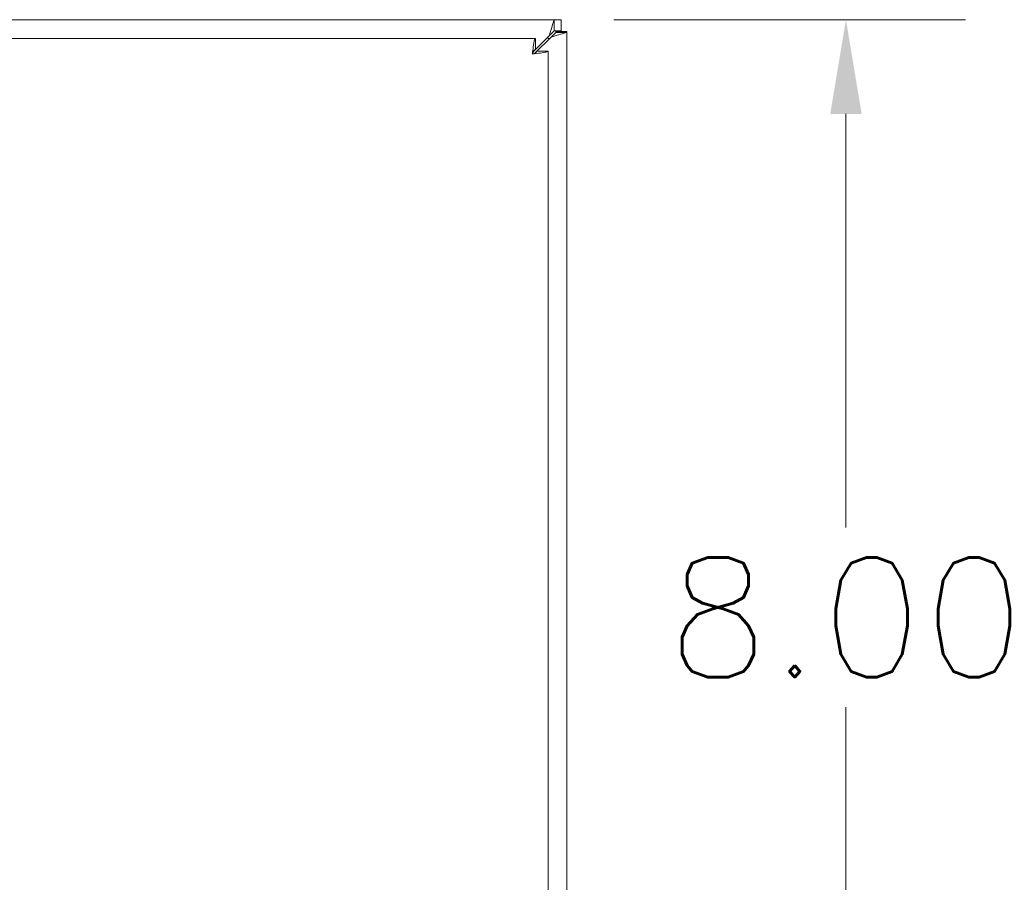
# Model space of a CAD drawing. Header units: inches. Extents: x 6 to 108, y 3 to 70.
# Tile 13 of 15: x 44.09 to 50.68, y 38.62 to 44.4. Entities that reach past the tile are written whole.
import ezdxf

# ---------------------------------------------------------------- set-up
doc = ezdxf.new("R2010")
doc.units = ezdxf.units.IN
doc.header["$LTSCALE"] = 6.4
doc.header["$MEASUREMENT"] = 0
doc.layers.add('Dimension (ANSI)', color=7, linetype='Continuous', lineweight=5)
doc.layers.add('Visible (ANSI)', color=7, linetype='Continuous', lineweight=5)
doc.styles.add('Note Text (ANSI)', font='RomanS.shx')
doc.dimstyles.new('Default (ANSI)', dxfattribs={"dimscale": 6.4, "dimtxt": 0.125, "dimasz": 0.098425, "dimexe": 0.125, "dimexo": 0.0625, "dimgap": 0.031496, "dimtad": 0, "dimtih": 1, "dimtoh": 1, "dimrnd": 1e-08, "dimzin": 0, "dimdsep": 46, "dimtxsty": 'Note Text (ANSI)', "dimcen": 0.09, "dimdle": 0.393701, "dimclrd": 256, "dimclre": 256, "dimclrt": 256, "dimadec": 0, "dimazin": 0, "dimtfac": 0.96, "dimtofl": 0, "dimtmove": 0, "dimatfit": 3, "dimfxl": 1, "dimtolj": 1, "dimtzin": 4, "dimlwd": -1, "dimlwe": -1, "dimarcsym": 0})

# ---------------------------------------------------------------- blocks, each defined once
blk = doc.blocks.new('*D15')
at = {"layer": 'Defpoints', "color": 0, "transparency": 16777216}
for p in [(47.6696, 44.3972), (47.5243, 36.3991), (49.6241, 36.3991)]:
    blk.add_point(p, dxfattribs=at)
at = {"layer": 'Dimension (ANSI)', "transparency": 16777216}
for p, q in [((48.0696, 44.3972), (50.4241, 44.3972)), ((49.6241, 43.7672), (49.6241, 40.9997)), ((49.6241, 37.029), (49.6241, 39.7966)), ((47.9243, 36.3991), (50.4241, 36.3991))]:
    blk.add_line(p, q, dxfattribs=at)
for points in [[(49.5191, 43.7672), (49.729, 43.7672), (49.6241, 44.3972)], [(49.5191, 37.029), (49.729, 37.029), (49.6241, 36.3991)]]:
    blk.add_solid(points, dxfattribs=at)
at = {"layer": 'Dimension (ANSI)', "transparency": 16777216, "insert": (49.6241, 40.3981), "char_height": 0.8, "attachment_point": 5, "style": 'Note Text (ANSI)'}
blk.add_mtext('\\A1;8.00', dxfattribs=at)

msp = doc.modelspace()

# ---------------------------------------------------------------- linework, layer by layer
at = {"layer": 'Visible (ANSI)'}
for p, q in [((31.8397, 44.3972), (47.6696, 44.3972)), ((47.6696, 44.3972), (47.7176, 44.3972)), ((47.7176, 44.3972), (47.7176, 44.3232)), ((47.6696, 44.3232), (47.6383, 44.2919)), ((47.6494, 44.2809), (47.6806, 44.3121)), ((47.7176, 44.3232), (47.6696, 44.3232)), ((47.6806, 44.3172), (47.7546, 44.3172)), ((47.6806, 44.3121), (47.6806, 44.3172)), ((47.7546, 44.3172), (47.7546, 44.3121)), ((47.7546, 44.3121), (47.7546, 28.4822)), ((31.8397, 44.2722), (47.5446, 44.2722)), ((47.6383, 44.2919), (47.5333, 44.1869)), ((47.5443, 44.1758), (47.6494, 44.2809)), ((47.5446, 44.1982), (47.5446, 44.2722)), ((47.5556, 44.1871), (47.6296, 44.1871)), ((47.6296, 44.1871), (47.6296, 28.6072))]:
    msp.add_line(p, q, dxfattribs=at)
msp.add_arc((47.6797, 44.3223), 0.07, 218.59203, 231.40797, dxfattribs=at)
for points, knots in [([(47.6696, 44.3972), (47.6696, 44.3972), (47.6634, 44.3762), (47.6539, 44.3442), (47.6492, 44.3284), (47.6438, 44.3102), (47.6383, 44.2919)], [0, 0, 0, 0, 1.050651, 1.050651, 1.050651, 1.570796, 1.570796, 1.570796, 1.570796]), ([(47.6494, 44.2809), (47.6862, 44.2918), (47.7224, 44.3025), (47.7407, 44.308), (47.7498, 44.3107), (47.7546, 44.3121), (47.7546, 44.3121)], [-1.570796, -1.570796, -1.570796, -1.570796, -0.520146, -0.520146, -0.520146, 0, 0, 0, 0]), ([(47.5446, 44.2722), (47.5399, 44.2722), (47.5352, 44.2493), (47.5305, 44.2151), (47.5285, 44.2003), (47.5264, 44.1836), (47.5244, 44.1669)], [0, 0, 0, 0, 1.095058, 1.095058, 1.095058, 1.570796, 1.570796, 1.570796, 1.570796]), ([(47.5244, 44.1669), (47.5307, 44.1824), (47.5371, 44.1967), (47.5435, 44.198), (47.5438, 44.1981), (47.5442, 44.1982), (47.5446, 44.1982)], [0, 0, 0, 0, 1.483475, 1.483475, 1.483475, 1.570796, 1.570796, 1.570796, 1.570796]), ([(47.5244, 44.1669), (47.5628, 44.1716), (47.6004, 44.1763), (47.618, 44.181), (47.6256, 44.183), (47.6296, 44.1851), (47.6296, 44.1871)], [0, 0, 0, 0, 1.095058, 1.095058, 1.095058, 1.570796, 1.570796, 1.570796, 1.570796]), ([(47.5244, 44.1669), (47.5398, 44.1733), (47.5542, 44.1796), (47.5555, 44.186), (47.5556, 44.1864), (47.5556, 44.1867), (47.5556, 44.1871)], [0, 0, 0, 0, 1.483475, 1.483475, 1.483475, 1.570796, 1.570796, 1.570796, 1.570796])]:
    msp.add_open_spline(points, degree=3, knots=knots, dxfattribs=at)
for points in [[(47.6696, 44.3972), (47.6696, 44.3725), (47.6696, 44.3478), (47.6696, 44.3232)], [(47.6806, 44.3121), (47.7053, 44.3121), (47.73, 44.3121), (47.7546, 44.3121)]]:
    msp.add_open_spline(points, degree=3, dxfattribs=at)

# ---------------------------------------------------------------- dimensions: what is measured, and where the dimension line sits
at = {"layer": 'Dimension (ANSI)'}
dim = msp.add_linear_dim(base=(49.6241, 36.3991), p1=(47.6696, 44.3972), p2=(47.5243, 36.3991), angle=270, dimstyle='Default (ANSI)', override={"dimdec": 2, "dimtp": 0, "dimtm": 0, "dimtdec": 2, "dimatfit": 1}, dxfattribs=at)
dim.commit()
dim.dimension.update_dxf_attribs({"geometry": '*D15', "text_midpoint": (49.6241, 40.3981), "dimtype": 160})

doc.saveas('drawing.dxf')
